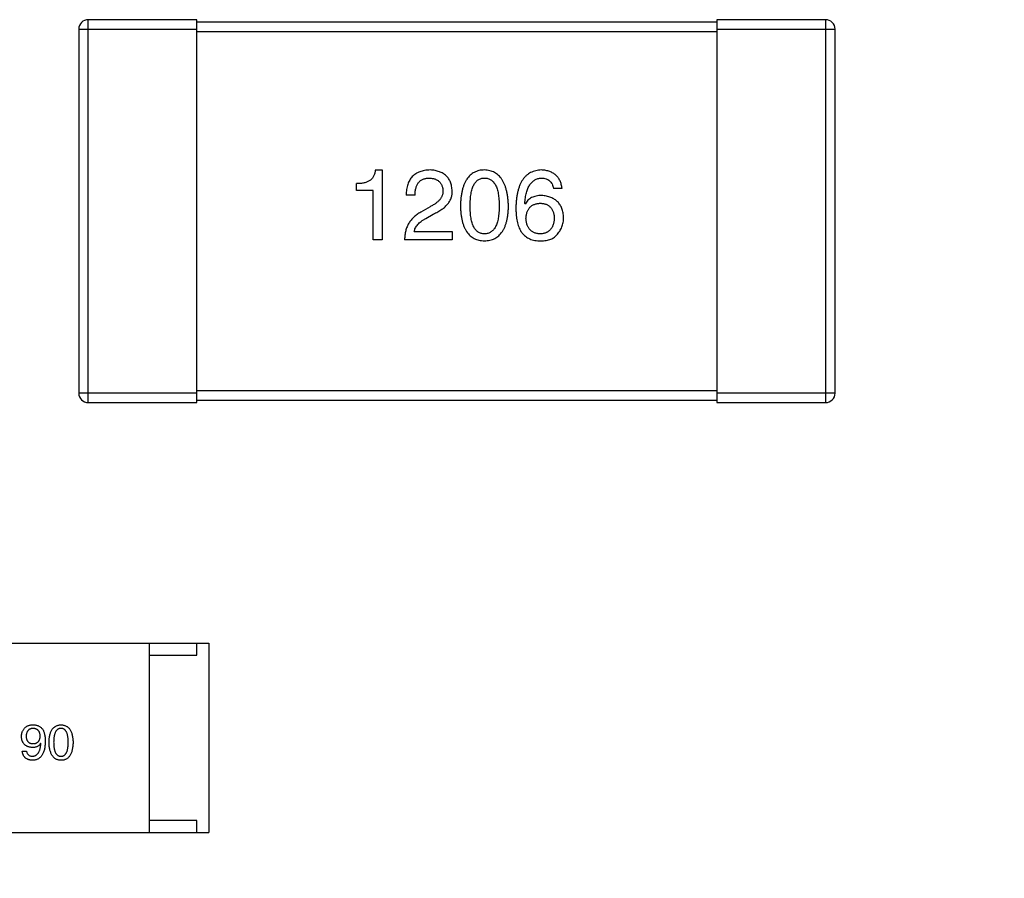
# Model space of a CAD drawing. Header units: millimetres. Extents: x 170 to 326, y 157 to 284.
# Tile 20 of 117: x 237.76 to 241.92, y 228.4 to 232.04. Entities that reach past the tile are written whole.
import ezdxf

# ---------------------------------------------------------------- set-up
doc = ezdxf.new("R2010")
doc.units = ezdxf.units.MM
doc.header["$LTSCALE"] = 30.734
doc.header["$PDMODE"] = 3
doc.header["$PDSIZE"] = 0.3125
doc.layers.get('0').update_dxf_attribs({"linetype": 'CONTINUOUS'})
doc.layers.get('Defpoints').update_dxf_attribs({"linetype": 'CONTINUOUS'})
doc.layers.add('dim', color=6, linetype='CONTINUOUS', lineweight=9)
doc.styles.add('Verdana', font='verdana.ttf', dxfattribs={"height": 2.5})
doc.dimstyles.new('aaaaaaaa 3.0', dxfattribs={"dimtxt": 2.5, "dimasz": 1.5, "dimexe": 1.25, "dimexo": 0.625, "dimtad": 1, "dimdec": 1, "dimzin": 9, "dimdsep": 46, "dimtxsty": 'Verdana', "dimcen": 0, "dimazin": 0, "dimtfac": 1, "dimtofl": 0, "dimtmove": 0, "dimatfit": 3, "dimfxl": 1, "dimlwd": 25, "dimlwe": 25, "dimarcsym": 0})

# ---------------------------------------------------------------- blocks, each defined once
blk = doc.blocks.new('*D18')
at = {"layer": 'Defpoints', "color": 0}
for p in [(225.3984, 231.6515), (245.3985, 231.6513), (245.3985, 205.6798)]:
    blk.add_point(p, dxfattribs=at)
at = {"layer": 'dim', "color": 0, "lineweight": 25}
for p, q in [((225.3984, 231.0265), (225.3984, 204.4298)), ((245.3985, 231.0263), (245.3985, 204.4298)), ((226.8984, 205.6798), (243.8985, 205.6798))]:
    blk.add_line(p, q, dxfattribs=at)
at = {"layer": 'dim', "color": 0}
for points in [[(226.8984, 205.9298), (226.8984, 205.4298), (225.3984, 205.6798)], [(243.8985, 205.4298), (243.8985, 205.9298), (245.3985, 205.6798)]]:
    blk.add_solid(points, dxfattribs=at)
at = {"layer": 'dim', "color": 0, "insert": (235.3985, 207.6069), "char_height": 2.5, "attachment_point": 5, "style": 'Verdana'}
blk.add_mtext('20', dxfattribs=at)

msp = doc.modelspace()

# ---------------------------------------------------------------- linework, layer by layer
at = {"linetype": 'Continuous'}
for p, q in [((238.0477, 230.4163), (238.0477, 232.0363)), ((238.5077, 232.0363), (238.0477, 232.0363)), ((238.5077, 230.4163), (238.5077, 232.0363)), ((240.7077, 232.0263), (238.5077, 232.0263)), ((240.7077, 232.0363), (240.7077, 230.4163)), ((241.1677, 232.0363), (240.7077, 232.0363)), ((241.1677, 232.0363), (241.1677, 230.4163)), ((238.0077, 231.9963), (238.0077, 230.4563)), ((238.0077, 231.9963), (238.5077, 231.9963)), ((238.5077, 231.9863), (240.7077, 231.9863)), ((240.7077, 231.9963), (241.2077, 231.9963)), ((241.2077, 230.4563), (241.2077, 231.9963)), ((239.2627, 231.4005), (239.2906, 231.4005)), ((239.2906, 231.4005), (239.2906, 231.1055)), ((239.1824, 231.3137), (239.1824, 231.3432)), ((239.2528, 231.3137), (239.1824, 231.3137)), ((239.2528, 231.1055), (239.2528, 231.3137)), ((240.0523, 231.3219), (240.0162, 231.3219)), ((239.4303, 231.294), (239.3926, 231.294)), ((239.4942, 231.2448), (239.4549, 231.2219)), ((239.8966, 231.2563), (239.8949, 231.2579)), ((239.4762, 231.1956), (239.5073, 231.2137)), ((239.427, 231.1399), (239.5876, 231.1399)), ((239.5876, 231.1399), (239.5876, 231.1055)), ((239.2906, 231.1055), (239.2528, 231.1055)), ((239.5876, 231.1055), (239.386, 231.1055)), ((238.5077, 230.4563), (238.0077, 230.4563)), ((240.7077, 230.4663), (238.5077, 230.4663)), ((238.5077, 230.4263), (240.7077, 230.4263)), ((241.2077, 230.4563), (240.7077, 230.4563)), ((238.0477, 230.4163), (238.5077, 230.4163)), ((240.7077, 230.4163), (241.1677, 230.4163)), ((236.9575, 229.3976), (238.5575, 229.3976)), ((238.3075, 228.5976), (238.3075, 229.3976)), ((238.5075, 229.3476), (238.5075, 229.3976)), ((238.5575, 229.3976), (238.5575, 228.5976)), ((238.3075, 229.3476), (238.5075, 229.3476)), ((237.847, 228.9738), (237.8462, 228.9746)), ((237.7683, 228.9418), (237.7864, 228.9418)), ((238.5075, 228.6476), (238.3075, 228.6476)), ((238.5075, 228.5976), (238.5075, 228.6476)), ((236.9575, 228.5976), (238.5575, 228.5976))]:
    msp.add_line(p, q, dxfattribs=at)
for centre, start, end in [((238.0477, 231.9963), 90, 180), ((241.1677, 231.9963), 0, 90), ((238.0477, 230.4563), 180, 270), ((241.1677, 230.4563), 270, 0)]:
    msp.add_arc(centre, 0.04, start, end, dxfattribs=at)
for points, knots in [([(239.2627, 231.4005), (239.2624, 231.3981), (239.2617, 231.3933), (239.2601, 231.3865), (239.258, 231.3801), (239.2553, 231.3742), (239.2521, 231.3688), (239.2484, 231.364), (239.2442, 231.3595), (239.2393, 231.3558), (239.234, 231.3524), (239.2282, 231.3496), (239.2218, 231.3472), (239.2149, 231.3454), (239.2075, 231.3441), (239.1996, 231.3433), (239.1911, 231.3429), (239.1854, 231.3431), (239.1824, 231.3432)], [0, 0, 0, 0, 0.066659, 0.129311, 0.18962, 0.247164, 0.30314, 0.357527, 0.411867, 0.466926, 0.523012, 0.580527, 0.641561, 0.705268, 0.772282, 0.84407, 0.919338, 1, 1, 1, 1]), ([(239.4942, 231.4005), (239.4901, 231.4003), (239.4823, 231.4), (239.4709, 231.3983), (239.4603, 231.396), (239.4504, 231.3929), (239.4413, 231.3889), (239.433, 231.3842), (239.4254, 231.3787), (239.4187, 231.3724), (239.4127, 231.3653), (239.4074, 231.3574), (239.403, 231.3487), (239.3993, 231.3393), (239.3964, 231.3291), (239.3943, 231.3181), (239.393, 231.3063), (239.3927, 231.2982), (239.3926, 231.294)], [0, 0, 0, 0, 0.07282, 0.141057, 0.2062, 0.267672, 0.326735, 0.383519, 0.439188, 0.494454, 0.549628, 0.605958, 0.66397, 0.72402, 0.787502, 0.854127, 0.925065, 1, 1, 1, 1]), ([(239.5876, 231.312), (239.5874, 231.3154), (239.5868, 231.322), (239.5852, 231.3316), (239.583, 231.3405), (239.5801, 231.3489), (239.5766, 231.3566), (239.5724, 231.3637), (239.5675, 231.3702), (239.5619, 231.3761), (239.5557, 231.3813), (239.5488, 231.386), (239.5413, 231.39), (239.5332, 231.3934), (239.5243, 231.3961), (239.5149, 231.3983), (239.5048, 231.3998), (239.4978, 231.4003), (239.4942, 231.4005)], [0, 0, 0, 0, 0.070688, 0.137741, 0.201612, 0.262778, 0.321223, 0.378455, 0.434411, 0.490146, 0.546362, 0.603392, 0.662208, 0.723401, 0.787372, 0.85442, 0.925153, 1, 1, 1, 1]), ([(239.7241, 231.4005), (239.7201, 231.4004), (239.7123, 231.4), (239.7011, 231.3981), (239.6906, 231.3949), (239.6807, 231.3906), (239.6717, 231.3851), (239.6634, 231.3784), (239.6559, 231.3706), (239.6492, 231.3616), (239.6432, 231.3514), (239.638, 231.34), (239.6335, 231.3275), (239.6298, 231.3139), (239.6268, 231.2991), (239.6246, 231.2831), (239.623, 231.266), (239.6226, 231.2542), (239.6224, 231.2481)], [0, 0, 0, 0, 0.057911, 0.113262, 0.165956, 0.217443, 0.268511, 0.319665, 0.372, 0.426129, 0.483365, 0.543779, 0.607756, 0.676562, 0.749704, 0.827713, 0.911177, 1, 1, 1, 1]), ([(239.8257, 231.2481), (239.8254, 231.2541), (239.8249, 231.2658), (239.8232, 231.2828), (239.8208, 231.2986), (239.8177, 231.3133), (239.8139, 231.3269), (239.8094, 231.3393), (239.8041, 231.3506), (239.7981, 231.3607), (239.7914, 231.3698), (239.7839, 231.3777), (239.7757, 231.3844), (239.7668, 231.39), (239.7571, 231.3944), (239.7467, 231.3977), (239.7356, 231.3998), (239.728, 231.4003), (239.7241, 231.4005)], [0, 0, 0, 0, 0.088475, 0.171606, 0.249595, 0.322626, 0.391327, 0.455765, 0.516374, 0.573675, 0.628522, 0.681161, 0.732559, 0.783563, 0.83504, 0.887639, 0.942585, 1, 1, 1, 1]), ([(239.9654, 231.4005), (239.9612, 231.4003), (239.9529, 231.3998), (239.9409, 231.3976), (239.9297, 231.3942), (239.9193, 231.3896), (239.9096, 231.3838), (239.9008, 231.3767), (239.8928, 231.3686), (239.8857, 231.3591), (239.8793, 231.3485), (239.8737, 231.3367), (239.8689, 231.3238), (239.865, 231.3096), (239.8618, 231.2943), (239.8595, 231.2777), (239.8578, 231.26), (239.8574, 231.2478), (239.8572, 231.2415)], [0, 0, 0, 0, 0.058957, 0.115262, 0.16907, 0.221312, 0.273147, 0.324961, 0.377649, 0.432026, 0.488925, 0.549039, 0.612912, 0.680653, 0.753056, 0.830314, 0.912483, 1, 1, 1, 1]), ([(240.0523, 231.3219), (240.0519, 231.3248), (240.0512, 231.3307), (240.0493, 231.3391), (240.0469, 231.3471), (240.0439, 231.3544), (240.0404, 231.3613), (240.0363, 231.3675), (240.0317, 231.3733), (240.0266, 231.3785), (240.0208, 231.3832), (240.0145, 231.3873), (240.0077, 231.3909), (240.0003, 231.3939), (239.9923, 231.3964), (239.9839, 231.3984), (239.9748, 231.3998), (239.9686, 231.4003), (239.9654, 231.4005)], [0, 0, 0, 0, 0.06947, 0.136096, 0.199592, 0.260665, 0.319672, 0.377156, 0.433415, 0.489984, 0.546535, 0.604276, 0.663499, 0.725182, 0.788953, 0.855683, 0.926216, 1, 1, 1, 1]), ([(239.4303, 231.294), (239.4304, 231.2969), (239.4306, 231.3025), (239.4314, 231.3107), (239.4327, 231.3184), (239.4344, 231.3254), (239.4367, 231.3319), (239.4391, 231.3379), (239.4422, 231.3433), (239.4458, 231.3481), (239.4496, 231.3524), (239.454, 231.3561), (239.4588, 231.3592), (239.4641, 231.3618), (239.4698, 231.3637), (239.4759, 231.3651), (239.4824, 231.3659), (239.4869, 231.3661), (239.4893, 231.3661)], [0, 0, 0, 0, 0.082594, 0.15978, 0.232961, 0.301462, 0.365595, 0.426678, 0.484662, 0.540809, 0.595146, 0.648401, 0.702272, 0.757102, 0.813447, 0.872233, 0.934055, 1, 1, 1, 1]), ([(239.4893, 231.3661), (239.4915, 231.366), (239.4959, 231.3658), (239.5023, 231.3651), (239.5082, 231.3638), (239.5138, 231.3624), (239.5189, 231.3604), (239.5237, 231.3581), (239.528, 231.3553), (239.532, 231.3523), (239.5354, 231.3487), (239.5386, 231.3449), (239.5412, 231.3406), (239.5435, 231.336), (239.5453, 231.3309), (239.5468, 231.3255), (239.5478, 231.3197), (239.5481, 231.3157), (239.5483, 231.3137)], [0, 0, 0, 0, 0.076112, 0.148436, 0.216883, 0.281466, 0.34298, 0.402356, 0.459881, 0.51546, 0.571111, 0.62658, 0.683162, 0.741007, 0.801404, 0.863825, 0.930544, 1, 1, 1, 1]), ([(239.6634, 231.2481), (239.6635, 231.2528), (239.6635, 231.2621), (239.6643, 231.2755), (239.6654, 231.2879), (239.667, 231.2995), (239.6692, 231.3101), (239.6717, 231.3198), (239.6748, 231.3286), (239.6784, 231.3365), (239.6824, 231.3435), (239.6869, 231.3495), (239.6919, 231.3546), (239.6974, 231.3589), (239.7034, 231.3622), (239.7099, 231.3645), (239.7168, 231.3658), (239.7216, 231.366), (239.7241, 231.3661)], [0, 0, 0, 0, 0.096452, 0.187278, 0.271765, 0.350519, 0.423437, 0.491321, 0.554011, 0.612224, 0.666281, 0.717003, 0.764884, 0.811423, 0.856783, 0.902993, 0.950236, 1, 1, 1, 1]), ([(239.7241, 231.3661), (239.7266, 231.366), (239.7315, 231.3658), (239.7386, 231.3645), (239.7453, 231.3622), (239.7515, 231.3589), (239.7571, 231.3547), (239.7622, 231.3496), (239.7668, 231.3435), (239.771, 231.3365), (239.7747, 231.3286), (239.7778, 231.3198), (239.7804, 231.3101), (239.7826, 231.2995), (239.7843, 231.2879), (239.7855, 231.2755), (239.7862, 231.2621), (239.7863, 231.2528), (239.7864, 231.2481)], [0, 0, 0, 0, 0.050604, 0.098688, 0.145699, 0.191791, 0.238625, 0.286717, 0.337546, 0.391814, 0.449755, 0.512106, 0.579685, 0.652048, 0.730262, 0.814146, 0.904281, 1, 1, 1, 1]), ([(239.8949, 231.2579), (239.8952, 231.2622), (239.8958, 231.2704), (239.8974, 231.2823), (239.8993, 231.2935), (239.9016, 231.3038), (239.9045, 231.3134), (239.9077, 231.3222), (239.9114, 231.3302), (239.9156, 231.3374), (239.9203, 231.3438), (239.9254, 231.3494), (239.9309, 231.3543), (239.937, 231.3582), (239.9434, 231.3615), (239.9504, 231.3638), (239.9577, 231.3655), (239.9628, 231.3659), (239.9654, 231.3661)], [0, 0, 0, 0, 0.089218, 0.173709, 0.252753, 0.326963, 0.397099, 0.462534, 0.524018, 0.582178, 0.637235, 0.689955, 0.741228, 0.791618, 0.841661, 0.892925, 0.945259, 1, 1, 1, 1]), ([(239.9654, 231.3661), (239.9688, 231.366), (239.9753, 231.3658), (239.9845, 231.3636), (239.9926, 231.3602), (239.9997, 231.3553), (240.0056, 231.3489), (240.0103, 231.3411), (240.014, 231.332), (240.0155, 231.3253), (240.0162, 231.3219)], [0, 0, 0, 0, 0.136586, 0.261496, 0.378089, 0.490612, 0.605522, 0.725767, 0.8561, 1, 1, 1, 1]), ([(239.5483, 231.3137), (239.5484, 231.312), (239.5486, 231.3088), (239.5483, 231.304), (239.5474, 231.2992), (239.5463, 231.2945), (239.5444, 231.29), (239.5423, 231.2855), (239.5396, 231.281), (239.5364, 231.2767), (239.5328, 231.2724), (239.5287, 231.2682), (239.5241, 231.2641), (239.5191, 231.26), (239.5135, 231.2561), (239.5075, 231.2522), (239.5011, 231.2484), (239.4965, 231.246), (239.4942, 231.2448)], [0, 0, 0, 0, 0.052237, 0.103888, 0.155485, 0.207395, 0.259864, 0.31356, 0.369176, 0.4266, 0.486836, 0.550048, 0.61567, 0.685271, 0.75824, 0.834614, 0.915635, 1, 1, 1, 1]), ([(239.5073, 231.2137), (239.5107, 231.2152), (239.5173, 231.2183), (239.5268, 231.2233), (239.5355, 231.2284), (239.5436, 231.2338), (239.551, 231.2393), (239.5578, 231.245), (239.5638, 231.2509), (239.5692, 231.257), (239.5739, 231.2632), (239.5779, 231.2697), (239.5813, 231.2763), (239.584, 231.2831), (239.5859, 231.2901), (239.5872, 231.2972), (239.5878, 231.3046), (239.5877, 231.3095), (239.5876, 231.312)], [0, 0, 0, 0, 0.082731, 0.161257, 0.236138, 0.307554, 0.375712, 0.440848, 0.502916, 0.562567, 0.619798, 0.675716, 0.73039, 0.78386, 0.837315, 0.890547, 0.944917, 1, 1, 1, 1]), ([(239.9654, 231.2923), (239.9615, 231.2923), (239.9538, 231.2921), (239.9428, 231.2904), (239.9328, 231.2875), (239.9236, 231.2836), (239.9153, 231.2785), (239.908, 231.2722), (239.9017, 231.2648), (239.8983, 231.2591), (239.8966, 231.2563)], [0, 0, 0, 0, 0.144617, 0.279572, 0.40596, 0.526097, 0.64389, 0.760003, 0.877724, 1, 1, 1, 1]), ([(239.8998, 231.1956), (239.9, 231.1981), (239.9003, 231.203), (239.9014, 231.2101), (239.9029, 231.2168), (239.9048, 231.2229), (239.9071, 231.2286), (239.9098, 231.2338), (239.9129, 231.2386), (239.9166, 231.2428), (239.9206, 231.2466), (239.9251, 231.2499), (239.9299, 231.2528), (239.9352, 231.255), (239.9409, 231.257), (239.9471, 231.2583), (239.9536, 231.2593), (239.9582, 231.2595), (239.9605, 231.2596)], [0, 0, 0, 0, 0.076072, 0.148369, 0.216753, 0.281358, 0.342792, 0.401604, 0.458929, 0.514444, 0.569818, 0.625343, 0.681554, 0.739608, 0.800134, 0.863477, 0.929547, 1, 1, 1, 1]), ([(239.9605, 231.2596), (239.9627, 231.2595), (239.9671, 231.2593), (239.9735, 231.2583), (239.9795, 231.257), (239.9851, 231.2552), (239.9902, 231.2528), (239.995, 231.2501), (239.9993, 231.2469), (240.0032, 231.2432), (240.0067, 231.2391), (240.0098, 231.2345), (240.0124, 231.2294), (240.0147, 231.2238), (240.0165, 231.2178), (240.018, 231.2114), (240.019, 231.2045), (240.0193, 231.1997), (240.0195, 231.1973)], [0, 0, 0, 0, 0.069884, 0.136529, 0.199638, 0.259844, 0.317774, 0.374356, 0.430026, 0.485148, 0.5409, 0.597889, 0.657472, 0.718614, 0.783613, 0.85129, 0.923712, 1, 1, 1, 1]), ([(240.0589, 231.1989), (240.0587, 231.2024), (240.0583, 231.2093), (240.0568, 231.2192), (240.0547, 231.2285), (240.052, 231.2373), (240.0485, 231.2454), (240.0443, 231.2528), (240.0395, 231.2597), (240.0339, 231.2658), (240.0277, 231.2713), (240.0209, 231.2763), (240.0132, 231.2805), (240.005, 231.2842), (239.9961, 231.2873), (239.9865, 231.2896), (239.9762, 231.2914), (239.9691, 231.292), (239.9654, 231.2923)], [0, 0, 0, 0, 0.071527, 0.139094, 0.20346, 0.264939, 0.323904, 0.381383, 0.437591, 0.493343, 0.549401, 0.606085, 0.664838, 0.725424, 0.788712, 0.855452, 0.925772, 1, 1, 1, 1]), ([(239.4549, 231.2219), (239.4521, 231.2203), (239.4467, 231.2173), (239.4391, 231.2123), (239.4319, 231.2069), (239.4253, 231.2011), (239.4192, 231.1951), (239.4136, 231.1886), (239.4085, 231.1819), (239.4039, 231.1748), (239.3999, 231.1673), (239.3963, 231.1595), (239.3933, 231.1513), (239.3908, 231.1428), (239.3888, 231.134), (239.3874, 231.1248), (239.3864, 231.1152), (239.3861, 231.1088), (239.386, 231.1055)], [0, 0, 0, 0, 0.065828, 0.130094, 0.192451, 0.254037, 0.313974, 0.373757, 0.433048, 0.492243, 0.551902, 0.611758, 0.672678, 0.734814, 0.798569, 0.863693, 0.930488, 1, 1, 1, 1]), ([(239.6224, 231.2481), (239.6226, 231.2422), (239.623, 231.2308), (239.6246, 231.2142), (239.6268, 231.1987), (239.6298, 231.1844), (239.6335, 231.1712), (239.638, 231.1591), (239.6432, 231.1481), (239.6493, 231.1383), (239.6559, 231.1295), (239.6635, 231.1219), (239.6717, 231.1155), (239.6808, 231.1101), (239.6906, 231.106), (239.7011, 231.103), (239.7123, 231.1011), (239.7201, 231.1007), (239.7241, 231.1005)], [0, 0, 0, 0, 0.087693, 0.170223, 0.247496, 0.319826, 0.387768, 0.451403, 0.511459, 0.568358, 0.622671, 0.675251, 0.726739, 0.778422, 0.830759, 0.884394, 0.940865, 1, 1, 1, 1]), ([(239.7241, 231.13), (239.7216, 231.1301), (239.7168, 231.1303), (239.7099, 231.1317), (239.7034, 231.134), (239.6974, 231.1374), (239.6919, 231.1415), (239.6869, 231.1466), (239.6824, 231.1527), (239.6784, 231.1597), (239.6748, 231.1675), (239.6717, 231.1763), (239.6692, 231.1861), (239.667, 231.1967), (239.6654, 231.2082), (239.6643, 231.2207), (239.6635, 231.2341), (239.6635, 231.2433), (239.6634, 231.2481)], [0, 0, 0, 0, 0.049766, 0.097012, 0.143225, 0.188786, 0.235079, 0.282962, 0.333687, 0.387747, 0.445963, 0.508657, 0.576545, 0.649868, 0.72822, 0.812712, 0.903543, 1, 1, 1, 1]), ([(239.7241, 231.1005), (239.728, 231.1007), (239.7358, 231.1011), (239.7471, 231.103), (239.7576, 231.106), (239.7674, 231.1101), (239.7764, 231.1155), (239.7847, 231.1219), (239.7922, 231.1295), (239.799, 231.1382), (239.8049, 231.1481), (239.8101, 231.1591), (239.8146, 231.1712), (239.8183, 231.1844), (239.8214, 231.1987), (239.8236, 231.2142), (239.8251, 231.2308), (239.8255, 231.2422), (239.8257, 231.2481)], [0, 0, 0, 0, 0.059134, 0.115603, 0.169236, 0.221572, 0.273254, 0.32474, 0.377319, 0.431815, 0.488555, 0.548609, 0.612242, 0.680182, 0.75251, 0.829782, 0.91231, 1, 1, 1, 1]), ([(239.7864, 231.2481), (239.7863, 231.2434), (239.7862, 231.2343), (239.7855, 231.2211), (239.7843, 231.2087), (239.7826, 231.1973), (239.7805, 231.1868), (239.7778, 231.1771), (239.7747, 231.1683), (239.771, 231.1605), (239.7669, 231.1535), (239.7622, 231.1474), (239.7571, 231.1422), (239.7514, 231.1379), (239.7453, 231.1346), (239.7386, 231.1321), (239.7315, 231.1305), (239.7266, 231.1302), (239.7241, 231.13)], [0, 0, 0, 0, 0.094834, 0.184067, 0.267029, 0.344713, 0.417334, 0.484367, 0.546941, 0.604717, 0.65953, 0.710539, 0.759381, 0.806382, 0.853027, 0.900623, 0.949121, 1, 1, 1, 1]), ([(239.8572, 231.2415), (239.8573, 231.2362), (239.8573, 231.2259), (239.8584, 231.2109), (239.86, 231.1967), (239.8624, 231.1836), (239.8653, 231.1713), (239.8689, 231.1599), (239.8733, 231.1494), (239.8768, 231.143), (239.8785, 231.1399)], [0, 0, 0, 0, 0.151498, 0.29521, 0.430242, 0.557137, 0.677306, 0.790845, 0.898111, 1, 1, 1, 1]), ([(239.427, 231.1399), (239.4275, 231.1425), (239.4285, 231.1477), (239.4318, 231.1553), (239.4361, 231.1626), (239.4418, 231.1697), (239.4486, 231.1766), (239.4566, 231.1832), (239.4659, 231.1897), (239.4726, 231.1936), (239.4762, 231.1956)], [0, 0, 0, 0, 0.103034, 0.208166, 0.318255, 0.434664, 0.559728, 0.695394, 0.841708, 1, 1, 1, 1]), ([(239.9621, 231.13), (239.9597, 231.1301), (239.9551, 231.1303), (239.9484, 231.1314), (239.942, 231.1327), (239.9362, 231.1347), (239.9307, 231.137), (239.9257, 231.14), (239.9211, 231.1433), (239.917, 231.1473), (239.9132, 231.1516), (239.9101, 231.1565), (239.9072, 231.1618), (239.9048, 231.1676), (239.9029, 231.1739), (239.9014, 231.1807), (239.9003, 231.188), (239.9, 231.193), (239.8998, 231.1956)], [0, 0, 0, 0, 0.070403, 0.137196, 0.200053, 0.260887, 0.31876, 0.37535, 0.430743, 0.485927, 0.541678, 0.598832, 0.657726, 0.719441, 0.783504, 0.851852, 0.923533, 1, 1, 1, 1]), ([(240.0195, 231.1973), (240.0193, 231.1947), (240.019, 231.1896), (240.018, 231.1823), (240.0166, 231.1755), (240.0148, 231.1692), (240.0127, 231.1633), (240.01, 231.1579), (240.0071, 231.1529), (240.0036, 231.1485), (239.9998, 231.1445), (239.9956, 231.1409), (239.991, 231.1379), (239.986, 231.1353), (239.9806, 231.1333), (239.9748, 231.1317), (239.9686, 231.1306), (239.9643, 231.1302), (239.9621, 231.13)], [0, 0, 0, 0, 0.078863, 0.153308, 0.223539, 0.289857, 0.35341, 0.413572, 0.471721, 0.528235, 0.584279, 0.638781, 0.69466, 0.751251, 0.809198, 0.869697, 0.933318, 1, 1, 1, 1]), ([(240.0293, 231.1251), (240.0317, 231.1277), (240.0364, 231.1329), (240.0424, 231.1412), (240.0474, 231.15), (240.0517, 231.1591), (240.0549, 231.1685), (240.0572, 231.1783), (240.0586, 231.1885), (240.0588, 231.1954), (240.0589, 231.1989)], [0, 0, 0, 0, 0.129393, 0.255335, 0.378531, 0.500878, 0.622934, 0.746191, 0.87096, 1, 1, 1, 1]), ([(239.8785, 231.1399), (239.8808, 231.1369), (239.8852, 231.1309), (239.893, 231.1232), (239.9015, 231.1165), (239.9109, 231.111), (239.9209, 231.1066), (239.9318, 231.1034), (239.9434, 231.1012), (239.9515, 231.1008), (239.9556, 231.1005)], [0, 0, 0, 0, 0.125033, 0.246266, 0.36603, 0.485265, 0.606781, 0.732144, 0.862551, 1, 1, 1, 1]), ([(239.9556, 231.1005), (239.9598, 231.1005), (239.9679, 231.1003), (239.9796, 231.1013), (239.9903, 231.103), (240.0001, 231.1056), (240.0089, 231.1091), (240.0167, 231.1136), (240.0237, 231.1188), (240.0275, 231.123), (240.0293, 231.1251)], [0, 0, 0, 0, 0.156782, 0.301945, 0.436395, 0.561474, 0.678489, 0.78853, 0.894967, 1, 1, 1, 1]), ([(237.7798, 229.0402), (237.7807, 229.0412), (237.7826, 229.0433), (237.7861, 229.0459), (237.79, 229.0482), (237.7944, 229.0499), (237.7993, 229.0512), (237.8047, 229.0521), (237.8105, 229.0526), (237.8146, 229.0525), (237.8167, 229.0525)], [0, 0, 0, 0, 0.105033, 0.21147, 0.321511, 0.438526, 0.563605, 0.698055, 0.843218, 1, 1, 1, 1]), ([(237.8167, 229.0525), (237.8187, 229.0523), (237.8228, 229.0521), (237.8286, 229.051), (237.834, 229.0494), (237.839, 229.0472), (237.8437, 229.0445), (237.848, 229.0411), (237.8519, 229.0373), (237.8541, 229.0343), (237.8552, 229.0328)], [0, 0, 0, 0, 0.137449, 0.267856, 0.393219, 0.514735, 0.63397, 0.753734, 0.874967, 1, 1, 1, 1]), ([(237.8816, 228.9787), (237.8817, 228.9816), (237.8819, 228.9873), (237.8827, 228.9956), (237.8838, 229.0034), (237.8853, 229.0105), (237.8872, 229.0171), (237.8894, 229.0232), (237.892, 229.0287), (237.895, 229.0336), (237.8984, 229.038), (237.9021, 229.0418), (237.9063, 229.045), (237.9108, 229.0476), (237.9157, 229.0497), (237.9209, 229.0512), (237.9266, 229.0522), (237.9305, 229.0524), (237.9324, 229.0525)], [0, 0, 0, 0, 0.08769, 0.170218, 0.24749, 0.319818, 0.387758, 0.451391, 0.511445, 0.568185, 0.622681, 0.67526, 0.726746, 0.778428, 0.830764, 0.884397, 0.940866, 1, 1, 1, 1]), ([(237.9324, 229.0525), (237.9344, 229.0524), (237.9383, 229.0522), (237.9439, 229.0512), (237.9492, 229.0497), (237.9541, 229.0476), (237.9586, 229.045), (237.9627, 229.0418), (237.9665, 229.038), (237.9698, 229.0336), (237.9729, 229.0287), (237.9755, 229.0232), (237.9777, 229.0171), (237.9796, 229.0105), (237.9811, 229.0034), (237.9822, 228.9956), (237.983, 228.9873), (237.9832, 228.9816), (237.9833, 228.9787)], [0, 0, 0, 0, 0.059135, 0.115606, 0.169241, 0.221578, 0.273261, 0.324749, 0.377329, 0.431642, 0.488541, 0.548597, 0.612232, 0.680174, 0.752504, 0.829777, 0.912307, 1, 1, 1, 1]), ([(237.765, 229.0033), (237.7651, 229.005), (237.7652, 229.0085), (237.7659, 229.0136), (237.767, 229.0185), (237.7686, 229.0232), (237.7708, 229.0277), (237.7733, 229.0321), (237.7763, 229.0363), (237.7786, 229.0389), (237.7798, 229.0402)], [0, 0, 0, 0, 0.12904, 0.253809, 0.377066, 0.499122, 0.621469, 0.744665, 0.870607, 1, 1, 1, 1]), ([(237.8134, 229.0377), (237.8123, 229.0376), (237.8102, 229.0374), (237.8071, 229.0369), (237.8042, 229.0361), (237.8015, 229.035), (237.799, 229.0338), (237.7967, 229.0323), (237.7946, 229.0305), (237.7927, 229.0285), (237.7909, 229.0263), (237.7895, 229.0238), (237.7881, 229.0211), (237.7871, 229.0181), (237.7862, 229.015), (237.7855, 229.0116), (237.785, 229.0079), (237.7848, 229.0054), (237.7847, 229.0041)], [0, 0, 0, 0, 0.066682, 0.130303, 0.190802, 0.248749, 0.30534, 0.361219, 0.415721, 0.471765, 0.528279, 0.586428, 0.64659, 0.710143, 0.776461, 0.846692, 0.921137, 1, 1, 1, 1]), ([(237.8446, 229.0049), (237.8445, 229.0062), (237.8443, 229.0087), (237.8437, 229.0124), (237.843, 229.0157), (237.8421, 229.0189), (237.8409, 229.0218), (237.8394, 229.0245), (237.8379, 229.0269), (237.836, 229.0291), (237.8339, 229.0311), (237.8316, 229.0327), (237.8291, 229.0342), (237.8264, 229.0354), (237.8235, 229.0364), (237.8203, 229.037), (237.8169, 229.0376), (237.8146, 229.0376), (237.8134, 229.0377)], [0, 0, 0, 0, 0.076467, 0.148148, 0.216496, 0.280559, 0.342274, 0.401168, 0.458322, 0.514073, 0.569257, 0.62465, 0.68124, 0.739113, 0.799947, 0.862804, 0.929597, 1, 1, 1, 1]), ([(237.8552, 229.0328), (237.8561, 229.0312), (237.8578, 229.028), (237.86, 229.0228), (237.8618, 229.0171), (237.8633, 229.0109), (237.8645, 229.0044), (237.8653, 228.9973), (237.8658, 228.9898), (237.8658, 228.9846), (237.8659, 228.982)], [0, 0, 0, 0, 0.101889, 0.209155, 0.322694, 0.442863, 0.569758, 0.70479, 0.848502, 1, 1, 1, 1]), ([(237.9324, 229.0377), (237.9312, 229.0376), (237.9287, 229.0375), (237.9251, 229.0367), (237.9218, 229.0354), (237.9188, 229.0338), (237.9159, 229.0316), (237.9134, 229.029), (237.911, 229.026), (237.909, 229.0225), (237.9071, 229.0185), (237.9056, 229.0142), (237.9042, 229.0093), (237.9032, 229.0041), (237.9023, 228.9984), (237.9017, 228.9922), (237.9014, 228.9856), (237.9013, 228.981), (237.9013, 228.9787)], [0, 0, 0, 0, 0.050879, 0.099377, 0.146973, 0.193618, 0.240619, 0.289461, 0.34047, 0.395283, 0.453059, 0.515633, 0.582666, 0.655287, 0.732971, 0.815933, 0.905166, 1, 1, 1, 1]), ([(237.9628, 228.9787), (237.9627, 228.9811), (237.9627, 228.9857), (237.9623, 228.9924), (237.9618, 228.9986), (237.961, 229.0044), (237.9599, 229.0097), (237.9586, 229.0146), (237.9571, 229.0189), (237.9553, 229.0229), (237.9533, 229.0264), (237.951, 229.0294), (237.9485, 229.032), (237.9458, 229.034), (237.9428, 229.0357), (237.9395, 229.0369), (237.9361, 229.0376), (237.9337, 229.0376), (237.9324, 229.0377)], [0, 0, 0, 0, 0.096457, 0.187288, 0.27178, 0.350132, 0.423455, 0.491343, 0.554037, 0.612253, 0.666313, 0.717038, 0.764921, 0.811214, 0.856775, 0.902988, 0.950234, 1, 1, 1, 1]), ([(237.8118, 228.9565), (237.8099, 228.9567), (237.8064, 228.957), (237.8012, 228.9579), (237.7964, 228.9591), (237.792, 228.9606), (237.7879, 228.9625), (237.784, 228.9645), (237.7806, 228.9671), (237.7775, 228.9698), (237.7747, 228.9729), (237.7723, 228.9763), (237.7702, 228.98), (237.7685, 228.9841), (237.7671, 228.9884), (237.7661, 228.9931), (237.7653, 228.9981), (237.7651, 229.0015), (237.765, 229.0033)], [0, 0, 0, 0, 0.074228, 0.144548, 0.211288, 0.274576, 0.335162, 0.393915, 0.450599, 0.506657, 0.562409, 0.618617, 0.676096, 0.735061, 0.79654, 0.860906, 0.928473, 1, 1, 1, 1]), ([(237.7847, 229.0041), (237.7848, 229.0029), (237.785, 229.0005), (237.7855, 228.997), (237.7862, 228.9938), (237.7871, 228.9908), (237.7883, 228.988), (237.7896, 228.9855), (237.7911, 228.9832), (237.7929, 228.9811), (237.7948, 228.9793), (237.797, 228.9777), (237.7994, 228.9763), (237.8019, 228.9751), (237.8047, 228.9742), (237.8077, 228.9736), (237.8109, 228.9731), (237.8131, 228.973), (237.8142, 228.9729)], [0, 0, 0, 0, 0.076288, 0.14871, 0.216387, 0.281386, 0.342528, 0.402111, 0.4591, 0.514852, 0.569974, 0.625644, 0.682226, 0.740156, 0.800362, 0.863471, 0.930116, 1, 1, 1, 1]), ([(237.8659, 228.982), (237.8658, 228.9788), (237.8656, 228.9727), (237.8647, 228.9639), (237.8636, 228.9556), (237.862, 228.9479), (237.86, 228.9408), (237.8576, 228.9344), (237.8548, 228.9285), (237.8516, 228.9232), (237.8481, 228.9184), (237.8441, 228.9144), (237.8397, 228.9108), (237.8348, 228.9079), (237.8296, 228.9056), (237.824, 228.9039), (237.818, 228.9028), (237.8139, 228.9026), (237.8118, 228.9025)], [0, 0, 0, 0, 0.087517, 0.169686, 0.246944, 0.319347, 0.387088, 0.450961, 0.511075, 0.567974, 0.622351, 0.675039, 0.726853, 0.778688, 0.83093, 0.884738, 0.941043, 1, 1, 1, 1]), ([(237.8462, 228.9746), (237.8453, 228.9731), (237.8436, 228.9703), (237.8405, 228.9666), (237.8368, 228.9635), (237.8327, 228.9609), (237.8281, 228.959), (237.8231, 228.9575), (237.8176, 228.9567), (237.8137, 228.9566), (237.8118, 228.9565)], [0, 0, 0, 0, 0.122276, 0.239997, 0.35611, 0.473903, 0.59404, 0.720428, 0.855383, 1, 1, 1, 1]), ([(237.8118, 228.9197), (237.8131, 228.9198), (237.8156, 228.9199), (237.8193, 228.9208), (237.8228, 228.922), (237.826, 228.9236), (237.829, 228.9256), (237.8318, 228.928), (237.8343, 228.9308), (237.8367, 228.934), (237.8388, 228.9376), (237.8406, 228.9416), (237.8422, 228.946), (237.8437, 228.9508), (237.8448, 228.956), (237.8458, 228.9616), (237.8466, 228.9675), (237.8469, 228.9716), (237.847, 228.9738)], [0, 0, 0, 0, 0.054741, 0.107075, 0.158339, 0.208382, 0.258772, 0.310045, 0.362765, 0.417822, 0.475982, 0.537466, 0.602901, 0.673037, 0.747247, 0.826291, 0.910782, 1, 1, 1, 1]), ([(237.8142, 228.9729), (237.8154, 228.973), (237.8176, 228.9731), (237.8209, 228.9736), (237.824, 228.9742), (237.8269, 228.9752), (237.8295, 228.9763), (237.8319, 228.9778), (237.8342, 228.9794), (237.8362, 228.9813), (237.838, 228.9834), (237.8396, 228.9858), (237.8409, 228.9884), (237.8421, 228.9913), (237.843, 228.9943), (237.8438, 228.9976), (237.8443, 229.0012), (237.8445, 229.0037), (237.8446, 229.0049)], [0, 0, 0, 0, 0.070453, 0.136523, 0.199866, 0.260392, 0.318446, 0.374657, 0.430182, 0.485556, 0.541071, 0.598396, 0.657208, 0.718642, 0.783247, 0.851631, 0.923928, 1, 1, 1, 1]), ([(237.9324, 228.9025), (237.9305, 228.9026), (237.9266, 228.9028), (237.9211, 228.9039), (237.9159, 228.9055), (237.9111, 228.9077), (237.9066, 228.9105), (237.9025, 228.9139), (237.8988, 228.9178), (237.8954, 228.9223), (237.8924, 228.9274), (237.8898, 228.9331), (237.8875, 228.9393), (237.8856, 228.9461), (237.8841, 228.9534), (237.8829, 228.9613), (237.882, 228.9698), (237.8818, 228.9757), (237.8816, 228.9787)], [0, 0, 0, 0, 0.057415, 0.112361, 0.16496, 0.216437, 0.267441, 0.318839, 0.371478, 0.426325, 0.483626, 0.544235, 0.608673, 0.677374, 0.750405, 0.828394, 0.911525, 1, 1, 1, 1]), ([(237.9013, 228.9787), (237.9013, 228.9763), (237.9014, 228.9717), (237.9017, 228.965), (237.9023, 228.9587), (237.9032, 228.953), (237.9042, 228.9477), (237.9056, 228.9428), (237.9071, 228.9384), (237.9089, 228.9345), (237.9111, 228.931), (237.9134, 228.9279), (237.9159, 228.9254), (237.9187, 228.9233), (237.9218, 228.9216), (237.9252, 228.9205), (237.9287, 228.9198), (237.9312, 228.9197), (237.9324, 228.9197)], [0, 0, 0, 0, 0.095719, 0.185854, 0.269738, 0.347952, 0.420315, 0.487894, 0.550245, 0.608186, 0.662454, 0.713283, 0.761375, 0.808209, 0.854301, 0.901312, 0.949396, 1, 1, 1, 1]), ([(237.9324, 228.9197), (237.9337, 228.9197), (237.9361, 228.9198), (237.9395, 228.9205), (237.9428, 228.9216), (237.9458, 228.9233), (237.9485, 228.9254), (237.951, 228.9279), (237.9533, 228.931), (237.9553, 228.9345), (237.9571, 228.9384), (237.9586, 228.9428), (237.9599, 228.9477), (237.961, 228.953), (237.9618, 228.9587), (237.9623, 228.965), (237.9627, 228.9717), (237.9627, 228.9763), (237.9628, 228.9787)], [0, 0, 0, 0, 0.049764, 0.097007, 0.143217, 0.188577, 0.235116, 0.282997, 0.333719, 0.387776, 0.445989, 0.508679, 0.576563, 0.649481, 0.728235, 0.812722, 0.903548, 1, 1, 1, 1]), ([(237.9833, 228.9787), (237.9832, 228.9756), (237.983, 228.9697), (237.9822, 228.9612), (237.9811, 228.9532), (237.9796, 228.9458), (237.9777, 228.9389), (237.9755, 228.9327), (237.9729, 228.927), (237.9699, 228.9219), (237.9665, 228.9174), (237.9627, 228.9135), (237.9586, 228.9102), (237.9541, 228.9074), (237.9492, 228.9053), (237.9439, 228.9037), (237.9383, 228.9027), (237.9344, 228.9025), (237.9324, 228.9025)], [0, 0, 0, 0, 0.088823, 0.172287, 0.250296, 0.323438, 0.392244, 0.456221, 0.516635, 0.573871, 0.628, 0.680335, 0.731489, 0.782557, 0.834044, 0.886738, 0.942089, 1, 1, 1, 1]), ([(237.8118, 228.9025), (237.8102, 228.9026), (237.8071, 228.9028), (237.8025, 228.9035), (237.7983, 228.9045), (237.7943, 228.9058), (237.7906, 228.9073), (237.7872, 228.9091), (237.7841, 228.9111), (237.7812, 228.9134), (237.7786, 228.9161), (237.7763, 228.919), (237.7743, 228.9221), (237.7725, 228.9255), (237.771, 228.9292), (237.7698, 228.9332), (237.7689, 228.9374), (237.7685, 228.9403), (237.7683, 228.9418)], [0, 0, 0, 0, 0.073784, 0.144317, 0.211047, 0.274818, 0.336501, 0.395724, 0.453465, 0.510016, 0.566585, 0.622844, 0.680328, 0.739335, 0.800408, 0.863904, 0.93053, 1, 1, 1, 1]), ([(237.7864, 228.9418), (237.7867, 228.9401), (237.7875, 228.9367), (237.7893, 228.9322), (237.7917, 228.9283), (237.7946, 228.9251), (237.7982, 228.9226), (237.8022, 228.9209), (237.8068, 228.9198), (237.8101, 228.9197), (237.8118, 228.9197)], [0, 0, 0, 0, 0.1439, 0.274233, 0.394478, 0.509388, 0.621911, 0.738504, 0.863414, 1, 1, 1, 1])]:
    msp.add_open_spline(points, degree=3, knots=knots, dxfattribs=at)

# ---------------------------------------------------------------- dimensions: what is measured, and where the dimension line sits
at = {"layer": 'dim'}
dim = msp.add_linear_dim(base=(245.3985, 205.6798), p1=(225.3984, 231.6515), p2=(245.3985, 231.6513), dimstyle='aaaaaaaa 3.0', dxfattribs=at)
dim.commit()
dim.dimension.update_dxf_attribs({"geometry": '*D18', "text_midpoint": (235.3985, 207.6069)})

doc.saveas('drawing.dxf')
